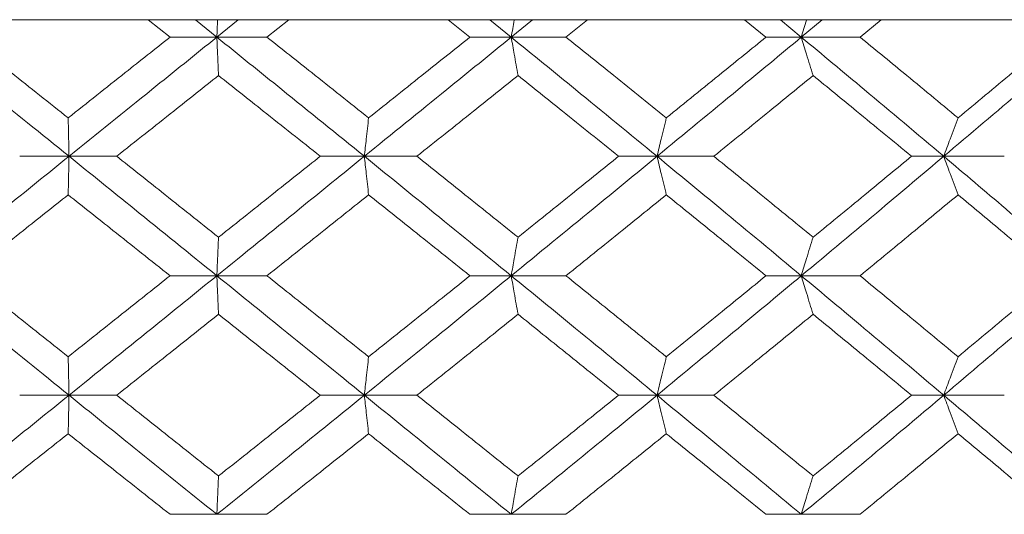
# Model space of a CAD drawing. Header units: inches. Extents: x -4.2 to 22.3, y -10.2 to 17.4.
# Tile 110 of 121: x 19.661 to 20.165, y -0.086 to 0.167. Entities that reach past the tile are written whole.
import ezdxf

# ---------------------------------------------------------------- set-up
doc = ezdxf.new("R2010")
doc.units = ezdxf.units.IN
doc.header["$MEASUREMENT"] = 0

msp = doc.modelspace()

# ---------------------------------------------------------------- linework, layer by layer
at = {"color": 7, "linetype": 'Continuous', "lineweight": 15}
for p, q in [((19.54735, 0.16652), (19.87703, 0.16652)), ((19.73808, 0.1577), (19.72692, 0.16652)), ((19.762, 0.1577), (19.75102, 0.16652)), ((19.762, 0.1577), (19.77296, 0.16652)), ((19.78763, 0.1577), (19.79877, 0.16652)), ((19.87703, 0.16652), (19.87719, 0.16666)), ((21.13901, 0.16652), (19.87703, 0.16652)), ((19.89136, 0.1577), (19.88027, 0.16652)), ((19.91247, 0.1577), (19.90158, 0.16652)), ((19.91247, 0.1577), (19.92332, 0.16652)), ((19.94046, 0.1577), (19.95147, 0.16652)), ((20.04268, 0.1577), (20.03178, 0.16652)), ((20.06075, 0.1577), (20.05006, 0.16652)), ((20.06075, 0.1577), (20.07136, 0.16652)), ((20.09079, 0.1577), (20.10155, 0.16652)), ((19.762, 0.1577), (19.73808, 0.1577)), ((19.762, 0.1577), (19.78763, 0.1577)), ((19.91247, 0.1577), (19.89136, 0.1577)), ((19.91247, 0.1577), (19.94046, 0.1577)), ((20.06075, 0.1577), (20.04268, 0.1577)), ((20.06075, 0.1577), (20.09079, 0.1577)), ((19.68645, 0.09674), (19.66123, 0.09674)), ((19.68645, 0.09674), (19.7108, 0.09674)), ((19.83741, 0.09674), (19.81486, 0.09674)), ((19.83741, 0.09674), (19.86425, 0.09674)), ((19.98699, 0.09674), (19.96737, 0.09674)), ((19.98699, 0.09674), (20.01604, 0.09674)), ((20.13356, 0.09674), (20.11708, 0.09674)), ((20.13356, 0.09674), (20.1645, 0.09674)), ((19.762, 0.03562), (19.73808, 0.03562)), ((19.762, 0.03562), (19.78763, 0.03562)), ((19.91247, 0.03562), (19.89136, 0.03562)), ((19.91247, 0.03562), (19.94046, 0.03562)), ((20.06075, 0.03562), (20.04268, 0.03562)), ((20.06075, 0.03562), (20.09079, 0.03562)), ((19.68645, -0.0255), (19.66123, -0.0255)), ((19.68645, -0.0255), (19.7108, -0.0255)), ((19.83741, -0.0255), (19.81486, -0.0255)), ((19.83741, -0.0255), (19.86425, -0.0255)), ((19.98699, -0.0255), (19.96737, -0.0255)), ((19.98699, -0.0255), (20.01604, -0.0255)), ((20.13356, -0.0255), (20.11708, -0.0255)), ((20.13356, -0.0255), (20.1645, -0.0255)), ((19.762, -0.08646), (19.73808, -0.08646)), ((19.762, -0.08646), (19.78763, -0.08646)), ((19.91247, -0.08646), (19.89136, -0.08646)), ((19.91247, -0.08646), (19.94046, -0.08646)), ((20.06075, -0.08646), (20.04268, -0.08646)), ((20.06075, -0.08646), (20.09079, -0.08646))]:
    msp.add_line(p, q, dxfattribs=at)
for points, knots in [([(19.76238, 0.16652), (19.76238, 0.16649), (19.76225, 0.16358), (19.76212, 0.16063), (19.762, 0.1577)], [0, 0, 0, 0, 0.010766, 1, 1, 1, 1]), ([(19.91401, 0.16652), (19.914, 0.16649), (19.91349, 0.16358), (19.91298, 0.16063), (19.91247, 0.1577)], [0, 0, 0, 0, 0.010766, 1, 1, 1, 1]), ([(20.06343, 0.16652), (20.06342, 0.16649), (20.06252, 0.16358), (20.06163, 0.16063), (20.06075, 0.1577)], [0, 0, 0, 0, 0.010766, 1, 1, 1, 1]), ([(19.68645, 0.09674), (19.67235, 0.10814), (19.64719, 0.12848), (19.62204, 0.14878), (19.61098, 0.1577)], [0, 0, 0, 0, 0.560458, 1, 1, 1, 1]), ([(19.68601, 0.11643), (19.67629, 0.12414), (19.65894, 0.13791), (19.6416, 0.15166), (19.63397, 0.1577)], [0, 0, 0, 0, 0.560339, 1, 1, 1, 1]), ([(19.68601, 0.11643), (19.69573, 0.12414), (19.71308, 0.13791), (19.73044, 0.15166), (19.73808, 0.1577)], [0, 0, 0, 0, 0.560339, 1, 1, 1, 1]), ([(19.68645, 0.09674), (19.70056, 0.10814), (19.72573, 0.12848), (19.75093, 0.14878), (19.762, 0.1577)], [0, 0, 0, 0, 0.560458, 1, 1, 1, 1]), ([(19.76286, 0.13807), (19.76278, 0.13987), (19.76262, 0.14348), (19.76233, 0.15001), (19.76213, 0.15478), (19.762, 0.1577)], [0, 0, 0, 0, 0.279168, 0.558336, 1, 1, 1, 1]), ([(19.83741, 0.09674), (19.82334, 0.10814), (19.79825, 0.12848), (19.77307, 0.14878), (19.762, 0.1577)], [0, 0, 0, 0, 0.560458, 1, 1, 1, 1]), ([(19.83958, 0.11643), (19.82989, 0.12414), (19.81259, 0.13791), (19.79525, 0.15166), (19.78763, 0.1577)], [0, 0, 0, 0, 0.560339, 1, 1, 1, 1]), ([(19.83741, 0.09674), (19.85145, 0.10814), (19.87651, 0.12848), (19.90149, 0.14878), (19.91247, 0.1577)], [0, 0, 0, 0, 0.560458, 1, 1, 1, 1]), ([(19.83958, 0.11643), (19.84926, 0.12414), (19.86653, 0.13791), (19.88378, 0.15166), (19.89136, 0.1577)], [0, 0, 0, 0, 0.560339, 1, 1, 1, 1]), ([(19.91594, 0.13807), (19.91562, 0.13987), (19.91496, 0.14348), (19.91381, 0.15001), (19.91298, 0.15478), (19.91247, 0.1577)], [0, 0, 0, 0, 0.279168, 0.558336, 1, 1, 1, 1]), ([(19.98699, 0.09674), (19.97312, 0.10814), (19.94837, 0.12848), (19.92343, 0.14878), (19.91247, 0.1577)], [0, 0, 0, 0, 0.560458, 1, 1, 1, 1]), ([(19.99175, 0.11643), (19.98219, 0.12414), (19.96514, 0.13791), (19.948, 0.15166), (19.94046, 0.1577)], [0, 0, 0, 0, 0.560339, 1, 1, 1, 1]), ([(19.98699, 0.09674), (20.00082, 0.10814), (20.02549, 0.12848), (20.04998, 0.14878), (20.06075, 0.1577)], [0, 0, 0, 0, 0.560458, 1, 1, 1, 1]), ([(19.99175, 0.11643), (20.00128, 0.12414), (20.0183, 0.13791), (20.03523, 0.15166), (20.04268, 0.1577)], [0, 0, 0, 0, 0.560339, 1, 1, 1, 1]), ([(20.06679, 0.13807), (20.06622, 0.13987), (20.06509, 0.14348), (20.06307, 0.15001), (20.06163, 0.15478), (20.06075, 0.1577)], [0, 0, 0, 0, 0.279168, 0.558336, 1, 1, 1, 1]), ([(20.13356, 0.09674), (20.12003, 0.10814), (20.0959, 0.12848), (20.07148, 0.14878), (20.06075, 0.1577)], [0, 0, 0, 0, 0.560458, 1, 1, 1, 1]), ([(20.14086, 0.11643), (20.13154, 0.12414), (20.11492, 0.13791), (20.09816, 0.15166), (20.09079, 0.1577)], [0, 0, 0, 0, 0.560339, 1, 1, 1, 1]), ([(20.13356, 0.09674), (20.14702, 0.10814), (20.17104, 0.12848), (20.19477, 0.14878), (20.20521, 0.1577)], [0, 0, 0, 0, 0.5604576, 1, 1, 1, 1]), ([(20.14086, 0.11643), (20.15014, 0.12414), (20.16671, 0.13791), (20.18315, 0.15166), (20.19038, 0.1577)], [0, 0, 0, 0, 0.560339, 1, 1, 1, 1]), ([(19.7108, 0.09674), (19.72052, 0.10447), (19.73787, 0.11825), (19.75523, 0.13201), (19.76286, 0.13807)], [0, 0, 0, 0, 0.560274, 1, 1, 1, 1]), ([(19.81486, 0.09674), (19.80516, 0.10447), (19.78784, 0.11825), (19.77049, 0.13201), (19.76286, 0.13807)], [0, 0, 0, 0, 0.560274, 1, 1, 1, 1]), ([(19.86425, 0.09674), (19.87392, 0.10447), (19.89117, 0.11825), (19.90837, 0.13201), (19.91594, 0.13807)], [0, 0, 0, 0, 0.560274, 1, 1, 1, 1]), ([(19.96737, 0.09674), (19.95779, 0.10447), (19.94069, 0.11825), (19.9235, 0.13201), (19.91594, 0.13807)], [0, 0, 0, 0, 0.560274, 1, 1, 1, 1]), ([(20.01604, 0.09674), (20.02555, 0.10447), (20.0425, 0.11825), (20.05937, 0.13201), (20.06679, 0.13807)], [0, 0, 0, 0, 0.560274, 1, 1, 1, 1]), ([(20.11708, 0.09674), (20.10773, 0.10447), (20.09102, 0.11825), (20.07419, 0.13201), (20.06679, 0.13807)], [0, 0, 0, 0, 0.5602736, 1, 1, 1, 1]), ([(19.68601, 0.11643), (19.68605, 0.11463), (19.68613, 0.11101), (19.68628, 0.10447), (19.68639, 0.09968), (19.68645, 0.09674)], [0, 0, 0, 0, 0.27887, 0.557739, 1, 1, 1, 1]), ([(19.83958, 0.11643), (19.83937, 0.11463), (19.83897, 0.11101), (19.83824, 0.10447), (19.83772, 0.09968), (19.83741, 0.09674)], [0, 0, 0, 0, 0.27887, 0.557739, 1, 1, 1, 1]), ([(19.99175, 0.11643), (19.9913, 0.11463), (19.99041, 0.11101), (19.98882, 0.10447), (19.98768, 0.09968), (19.98699, 0.09674)], [0, 0, 0, 0, 0.27887, 0.557739, 1, 1, 1, 1]), ([(20.14086, 0.11643), (20.14017, 0.11463), (20.1388, 0.11101), (20.13636, 0.10447), (20.13462, 0.09968), (20.13356, 0.09674)], [0, 0, 0, 0, 0.2788696, 0.5577393, 1, 1, 1, 1]), ([(19.61098, 0.03562), (19.62506, 0.04704), (19.65019, 0.06742), (19.67538, 0.08779), (19.68645, 0.09674)], [0, 0, 0, 0, 0.560155, 1, 1, 1, 1]), ([(19.68601, 0.07704), (19.68605, 0.07885), (19.68613, 0.08246), (19.68628, 0.08901), (19.68639, 0.0938), (19.68645, 0.09674)], [0, 0, 0, 0, 0.278775, 0.557551, 1, 1, 1, 1]), ([(19.762, 0.03562), (19.7479, 0.04704), (19.72273, 0.06742), (19.69753, 0.08779), (19.68645, 0.09674)], [0, 0, 0, 0, 0.5601553, 1, 1, 1, 1]), ([(19.76286, 0.05534), (19.75314, 0.06308), (19.7358, 0.07688), (19.71844, 0.09068), (19.7108, 0.09674)], [0, 0, 0, 0, 0.560136, 1, 1, 1, 1]), ([(19.762, 0.03562), (19.77609, 0.04704), (19.80125, 0.06742), (19.82636, 0.08779), (19.83741, 0.09674)], [0, 0, 0, 0, 0.560155, 1, 1, 1, 1]), ([(19.76286, 0.05534), (19.77258, 0.06308), (19.78992, 0.07688), (19.80724, 0.09068), (19.81486, 0.09674)], [0, 0, 0, 0, 0.560136, 1, 1, 1, 1]), ([(19.83958, 0.07704), (19.83937, 0.07885), (19.83897, 0.08246), (19.83824, 0.08901), (19.83772, 0.0938), (19.83741, 0.09674)], [0, 0, 0, 0, 0.278775, 0.557551, 1, 1, 1, 1]), ([(19.91247, 0.03562), (19.89849, 0.04704), (19.87352, 0.06742), (19.84844, 0.08779), (19.83741, 0.09674)], [0, 0, 0, 0, 0.560155, 1, 1, 1, 1]), ([(19.91594, 0.05534), (19.90631, 0.06308), (19.88911, 0.07688), (19.87185, 0.09068), (19.86425, 0.09674)], [0, 0, 0, 0, 0.560136, 1, 1, 1, 1]), ([(19.91247, 0.03562), (19.92643, 0.04704), (19.95134, 0.06742), (19.9761, 0.08779), (19.98699, 0.09674)], [0, 0, 0, 0, 0.560155, 1, 1, 1, 1]), ([(19.91594, 0.05534), (19.92556, 0.06308), (19.94274, 0.07688), (19.95984, 0.09068), (19.96737, 0.09674)], [0, 0, 0, 0, 0.560136, 1, 1, 1, 1]), ([(19.99175, 0.07704), (19.9913, 0.07885), (19.99041, 0.08246), (19.98882, 0.08901), (19.98768, 0.0938), (19.98699, 0.09674)], [0, 0, 0, 0, 0.278775, 0.557551, 1, 1, 1, 1]), ([(20.06075, 0.03562), (20.04704, 0.04704), (20.02255, 0.06742), (19.99785, 0.08779), (19.98699, 0.09674)], [0, 0, 0, 0, 0.560155, 1, 1, 1, 1]), ([(20.06679, 0.05534), (20.05734, 0.06308), (20.04048, 0.07688), (20.02351, 0.09068), (20.01604, 0.09674)], [0, 0, 0, 0, 0.5601361, 1, 1, 1, 1]), ([(20.06075, 0.03562), (20.07441, 0.04704), (20.0988, 0.06742), (20.12294, 0.08779), (20.13356, 0.09674)], [0, 0, 0, 0, 0.560155, 1, 1, 1, 1]), ([(20.06679, 0.05534), (20.07621, 0.06308), (20.09303, 0.07688), (20.10974, 0.09068), (20.11708, 0.09674)], [0, 0, 0, 0, 0.560136, 1, 1, 1, 1]), ([(20.14086, 0.07704), (20.14017, 0.07885), (20.1388, 0.08246), (20.13637, 0.08901), (20.13462, 0.0938), (20.13356, 0.09674)], [0, 0, 0, 0, 0.278775, 0.557551, 1, 1, 1, 1]), ([(20.20521, 0.03562), (20.19191, 0.04704), (20.16819, 0.06742), (20.14413, 0.08779), (20.13356, 0.09674)], [0, 0, 0, 0, 0.560155, 1, 1, 1, 1]), ([(19.63397, 0.03562), (19.64368, 0.04335), (19.66102, 0.05716), (19.67837, 0.07097), (19.68601, 0.07704)], [0, 0, 0, 0, 0.560071, 1, 1, 1, 1]), ([(19.73808, 0.03562), (19.72836, 0.04335), (19.711, 0.05716), (19.69365, 0.07097), (19.68601, 0.07704)], [0, 0, 0, 0, 0.560071, 1, 1, 1, 1]), ([(19.78763, 0.03562), (19.79734, 0.04335), (19.81467, 0.05716), (19.83197, 0.07097), (19.83958, 0.07704)], [0, 0, 0, 0, 0.560071, 1, 1, 1, 1]), ([(19.89136, 0.03562), (19.88171, 0.04335), (19.86447, 0.05716), (19.84718, 0.07097), (19.83958, 0.07704)], [0, 0, 0, 0, 0.560071, 1, 1, 1, 1]), ([(19.94046, 0.03562), (19.95006, 0.04335), (19.96719, 0.05716), (19.98424, 0.07097), (19.99175, 0.07704)], [0, 0, 0, 0, 0.560071, 1, 1, 1, 1]), ([(20.04268, 0.03562), (20.0332, 0.04335), (20.01627, 0.05716), (19.99924, 0.07097), (19.99175, 0.07704)], [0, 0, 0, 0, 0.560071, 1, 1, 1, 1]), ([(20.09079, 0.03562), (20.10017, 0.04335), (20.11692, 0.05716), (20.13354, 0.07097), (20.14086, 0.07704)], [0, 0, 0, 0, 0.560071, 1, 1, 1, 1]), ([(20.19038, 0.03562), (20.18117, 0.04335), (20.16473, 0.05716), (20.14815, 0.07097), (20.14086, 0.07704)], [0, 0, 0, 0, 0.560071, 1, 1, 1, 1]), ([(19.76286, 0.05534), (19.76278, 0.05354), (19.76262, 0.04992), (19.76233, 0.04336), (19.76213, 0.03856), (19.762, 0.03562)], [0, 0, 0, 0, 0.278676, 0.557352, 1, 1, 1, 1]), ([(19.91594, 0.05534), (19.91562, 0.05354), (19.91497, 0.04992), (19.91381, 0.04336), (19.91298, 0.03856), (19.91247, 0.03562)], [0, 0, 0, 0, 0.278676, 0.557352, 1, 1, 1, 1]), ([(20.06679, 0.05534), (20.06622, 0.05354), (20.06509, 0.04992), (20.06307, 0.04336), (20.06163, 0.03856), (20.06075, 0.03562)], [0, 0, 0, 0, 0.278676, 0.557352, 1, 1, 1, 1]), ([(19.68645, -0.0255), (19.67236, -0.0141), (19.64717, 0.00627), (19.62204, 0.02665), (19.61098, 0.03562)], [0, 0, 0, 0, 0.559853, 1, 1, 1, 1]), ([(19.68601, -0.0058), (19.67629, 0.00193), (19.65894, 0.01574), (19.6416, 0.02954), (19.63397, 0.03562)], [0, 0, 0, 0, 0.559933, 1, 1, 1, 1]), ([(19.68601, -0.0058), (19.69573, 0.00193), (19.71309, 0.01574), (19.73044, 0.02954), (19.73808, 0.03562)], [0, 0, 0, 0, 0.559933, 1, 1, 1, 1]), ([(19.68645, -0.0255), (19.70056, -0.0141), (19.72575, 0.00627), (19.75092, 0.02665), (19.762, 0.03562)], [0, 0, 0, 0, 0.559853, 1, 1, 1, 1]), ([(19.76286, 0.0159), (19.76278, 0.01771), (19.76262, 0.02132), (19.76233, 0.02788), (19.76213, 0.03268), (19.762, 0.03562)], [0, 0, 0, 0, 0.278676, 0.557352, 1, 1, 1, 1]), ([(19.83741, -0.0255), (19.82335, -0.0141), (19.79823, 0.00627), (19.77307, 0.02665), (19.762, 0.03562)], [0, 0, 0, 0, 0.559853, 1, 1, 1, 1]), ([(19.83958, -0.0058), (19.82989, 0.00193), (19.81259, 0.01574), (19.79526, 0.02954), (19.78763, 0.03562)], [0, 0, 0, 0, 0.559933, 1, 1, 1, 1]), ([(19.83741, -0.0255), (19.85145, -0.0141), (19.87653, 0.00627), (19.90149, 0.02665), (19.91247, 0.03562)], [0, 0, 0, 0, 0.559853, 1, 1, 1, 1]), ([(19.83958, -0.0058), (19.84926, 0.00193), (19.86654, 0.01574), (19.88378, 0.02954), (19.89136, 0.03562)], [0, 0, 0, 0, 0.559933, 1, 1, 1, 1]), ([(19.91594, 0.0159), (19.91562, 0.01771), (19.91497, 0.02132), (19.91381, 0.02788), (19.91298, 0.03268), (19.91247, 0.03562)], [0, 0, 0, 0, 0.278676, 0.557352, 1, 1, 1, 1]), ([(19.98699, -0.0255), (19.97312, -0.0141), (19.94836, 0.00627), (19.92344, 0.02665), (19.91247, 0.03562)], [0, 0, 0, 0, 0.559853, 1, 1, 1, 1]), ([(19.99175, -0.0058), (19.9822, 0.00193), (19.96514, 0.01574), (19.948, 0.02954), (19.94046, 0.03562)], [0, 0, 0, 0, 0.559933, 1, 1, 1, 1]), ([(19.98699, -0.0255), (20.00081, -0.0141), (20.02551, 0.00627), (20.04998, 0.02665), (20.06075, 0.03562)], [0, 0, 0, 0, 0.559853, 1, 1, 1, 1]), ([(19.99175, -0.0058), (20.00128, 0.00193), (20.01831, 0.01574), (20.03523, 0.02954), (20.04268, 0.03562)], [0, 0, 0, 0, 0.559933, 1, 1, 1, 1]), ([(20.06679, 0.0159), (20.06622, 0.01771), (20.06509, 0.02132), (20.06307, 0.02788), (20.06163, 0.03268), (20.06075, 0.03562)], [0, 0, 0, 0, 0.278676, 0.557352, 1, 1, 1, 1]), ([(20.13356, -0.0255), (20.12004, -0.0141), (20.09589, 0.00627), (20.07149, 0.02665), (20.06075, 0.03562)], [0, 0, 0, 0, 0.559853, 1, 1, 1, 1]), ([(20.14086, -0.0058), (20.13154, 0.00193), (20.11492, 0.01574), (20.09816, 0.02954), (20.09079, 0.03562)], [0, 0, 0, 0, 0.559933, 1, 1, 1, 1]), ([(20.13356, -0.0255), (20.14701, -0.0141), (20.17105, 0.00627), (20.19477, 0.02665), (20.20521, 0.03562)], [0, 0, 0, 0, 0.559853, 1, 1, 1, 1]), ([(20.14086, -0.0058), (20.15014, 0.00193), (20.16672, 0.01574), (20.18315, 0.02954), (20.19038, 0.03562)], [0, 0, 0, 0, 0.559933, 1, 1, 1, 1]), ([(19.7108, -0.0255), (19.72052, -0.01778), (19.73788, -0.00398), (19.75523, 0.00982), (19.76286, 0.0159)], [0, 0, 0, 0, 0.559868, 1, 1, 1, 1]), ([(19.81486, -0.0255), (19.80516, -0.01778), (19.78784, -0.00398), (19.77049, 0.00982), (19.76286, 0.0159)], [0, 0, 0, 0, 0.559868, 1, 1, 1, 1]), ([(19.86425, -0.0255), (19.87392, -0.01778), (19.89118, -0.00398), (19.90837, 0.00982), (19.91594, 0.0159)], [0, 0, 0, 0, 0.559868, 1, 1, 1, 1]), ([(19.96737, -0.0255), (19.95779, -0.01778), (19.94068, -0.00398), (19.9235, 0.00982), (19.91594, 0.0159)], [0, 0, 0, 0, 0.559868, 1, 1, 1, 1]), ([(20.01604, -0.0255), (20.02554, -0.01778), (20.04251, -0.00398), (20.05937, 0.00982), (20.06679, 0.0159)], [0, 0, 0, 0, 0.559868, 1, 1, 1, 1]), ([(20.11708, -0.0255), (20.10773, -0.01778), (20.09102, -0.00398), (20.07419, 0.00982), (20.06679, 0.0159)], [0, 0, 0, 0, 0.559868, 1, 1, 1, 1]), ([(19.68601, -0.0058), (19.68605, -0.00761), (19.68613, -0.01122), (19.68628, -0.01777), (19.68639, -0.02256), (19.68645, -0.0255)], [0, 0, 0, 0, 0.278775, 0.557551, 1, 1, 1, 1]), ([(19.83958, -0.0058), (19.83937, -0.00761), (19.83897, -0.01122), (19.83824, -0.01777), (19.83772, -0.02256), (19.83741, -0.0255)], [0, 0, 0, 0, 0.278775, 0.557551, 1, 1, 1, 1]), ([(19.99175, -0.0058), (19.9913, -0.00761), (19.99041, -0.01122), (19.98882, -0.01777), (19.98768, -0.02256), (19.98699, -0.0255)], [0, 0, 0, 0, 0.2787754, 0.5575509, 1, 1, 1, 1]), ([(20.14086, -0.0058), (20.14017, -0.00761), (20.1388, -0.01122), (20.13637, -0.01777), (20.13462, -0.02256), (20.13356, -0.0255)], [0, 0, 0, 0, 0.278775, 0.557551, 1, 1, 1, 1]), ([(19.61098, -0.08646), (19.62506, -0.0751), (19.65021, -0.0548), (19.67537, -0.03446), (19.68645, -0.0255)], [0, 0, 0, 0, 0.5595503, 1, 1, 1, 1]), ([(19.68601, -0.04519), (19.68605, -0.04338), (19.68613, -0.03977), (19.68628, -0.03323), (19.68639, -0.02844), (19.68645, -0.0255)], [0, 0, 0, 0, 0.27887, 0.557739, 1, 1, 1, 1]), ([(19.762, -0.08646), (19.7479, -0.0751), (19.72271, -0.0548), (19.69754, -0.03446), (19.68645, -0.0255)], [0, 0, 0, 0, 0.55955, 1, 1, 1, 1]), ([(19.76286, -0.06683), (19.75315, -0.05912), (19.73579, -0.04535), (19.71844, -0.03157), (19.7108, -0.0255)], [0, 0, 0, 0, 0.55973, 1, 1, 1, 1]), ([(19.762, -0.08646), (19.77609, -0.0751), (19.80127, -0.0548), (19.82636, -0.03446), (19.83741, -0.0255)], [0, 0, 0, 0, 0.55955, 1, 1, 1, 1]), ([(19.76286, -0.06683), (19.77257, -0.05912), (19.78992, -0.04535), (19.80724, -0.03157), (19.81486, -0.0255)], [0, 0, 0, 0, 0.55973, 1, 1, 1, 1]), ([(19.83958, -0.04519), (19.83937, -0.04338), (19.83897, -0.03977), (19.83824, -0.03323), (19.83772, -0.02844), (19.83741, -0.0255)], [0, 0, 0, 0, 0.27887, 0.557739, 1, 1, 1, 1]), ([(19.91247, -0.08646), (19.89849, -0.0751), (19.87351, -0.0548), (19.84845, -0.03446), (19.83741, -0.0255)], [0, 0, 0, 0, 0.55955, 1, 1, 1, 1]), ([(19.91594, -0.06683), (19.90631, -0.05912), (19.8891, -0.04535), (19.87185, -0.03157), (19.86425, -0.0255)], [0, 0, 0, 0, 0.55973, 1, 1, 1, 1]), ([(19.91247, -0.08646), (19.92642, -0.0751), (19.95135, -0.0548), (19.97609, -0.03446), (19.98699, -0.0255)], [0, 0, 0, 0, 0.5595503, 1, 1, 1, 1]), ([(19.91594, -0.06683), (19.92556, -0.05912), (19.94274, -0.04535), (19.95984, -0.03157), (19.96737, -0.0255)], [0, 0, 0, 0, 0.55973, 1, 1, 1, 1]), ([(19.99175, -0.04519), (19.9913, -0.04338), (19.99041, -0.03977), (19.98882, -0.03323), (19.98768, -0.02844), (19.98699, -0.0255)], [0, 0, 0, 0, 0.27887, 0.557739, 1, 1, 1, 1]), ([(20.06075, -0.08646), (20.04704, -0.0751), (20.02254, -0.0548), (19.99786, -0.03446), (19.98699, -0.0255)], [0, 0, 0, 0, 0.5595503, 1, 1, 1, 1]), ([(20.06679, -0.06683), (20.05734, -0.05912), (20.04047, -0.04535), (20.02351, -0.03157), (20.01604, -0.0255)], [0, 0, 0, 0, 0.55973, 1, 1, 1, 1]), ([(20.06075, -0.08646), (20.07441, -0.0751), (20.09882, -0.0548), (20.12293, -0.03446), (20.13356, -0.0255)], [0, 0, 0, 0, 0.55955, 1, 1, 1, 1]), ([(20.06679, -0.06683), (20.07621, -0.05912), (20.09304, -0.04535), (20.10973, -0.03157), (20.11708, -0.0255)], [0, 0, 0, 0, 0.55973, 1, 1, 1, 1]), ([(20.14086, -0.04519), (20.14017, -0.04338), (20.1388, -0.03977), (20.13636, -0.03323), (20.13462, -0.02844), (20.13356, -0.0255)], [0, 0, 0, 0, 0.2788696, 0.5577393, 1, 1, 1, 1]), ([(20.20521, -0.08646), (20.19192, -0.0751), (20.16817, -0.0548), (20.14414, -0.03446), (20.13356, -0.0255)], [0, 0, 0, 0, 0.55955, 1, 1, 1, 1]), ([(19.63397, -0.08646), (19.64368, -0.07876), (19.66103, -0.06502), (19.67837, -0.05125), (19.68601, -0.04519)], [0, 0, 0, 0, 0.5596645, 1, 1, 1, 1]), ([(19.73808, -0.08646), (19.72836, -0.07876), (19.711, -0.06502), (19.69365, -0.05125), (19.68601, -0.04519)], [0, 0, 0, 0, 0.559665, 1, 1, 1, 1]), ([(19.78763, -0.08646), (19.79733, -0.07876), (19.81467, -0.06502), (19.83196, -0.05125), (19.83958, -0.04519)], [0, 0, 0, 0, 0.559665, 1, 1, 1, 1]), ([(19.89136, -0.08646), (19.88171, -0.07876), (19.86446, -0.06502), (19.84718, -0.05125), (19.83958, -0.04519)], [0, 0, 0, 0, 0.559665, 1, 1, 1, 1]), ([(19.94046, -0.08646), (19.95006, -0.07876), (19.9672, -0.06502), (19.98424, -0.05125), (19.99175, -0.04519)], [0, 0, 0, 0, 0.559665, 1, 1, 1, 1]), ([(20.04268, -0.08646), (20.0332, -0.07876), (20.01626, -0.06502), (19.99924, -0.05125), (19.99175, -0.04519)], [0, 0, 0, 0, 0.559665, 1, 1, 1, 1]), ([(20.09079, -0.08646), (20.10017, -0.07876), (20.11693, -0.06502), (20.13354, -0.05125), (20.14086, -0.04519)], [0, 0, 0, 0, 0.559665, 1, 1, 1, 1]), ([(20.19038, -0.08646), (20.18117, -0.07876), (20.16473, -0.06502), (20.14815, -0.05125), (20.14086, -0.04519)], [0, 0, 0, 0, 0.559665, 1, 1, 1, 1]), ([(19.76286, -0.06683), (19.76278, -0.06863), (19.76262, -0.07224), (19.76233, -0.07876), (19.76213, -0.08354), (19.762, -0.08646)], [0, 0, 0, 0, 0.279168, 0.558336, 1, 1, 1, 1]), ([(19.91594, -0.06683), (19.91562, -0.06863), (19.91496, -0.07224), (19.91381, -0.07876), (19.91298, -0.08354), (19.91247, -0.08646)], [0, 0, 0, 0, 0.279168, 0.558336, 1, 1, 1, 1]), ([(20.06679, -0.06683), (20.06622, -0.06863), (20.06509, -0.07224), (20.06307, -0.07876), (20.06163, -0.08354), (20.06075, -0.08646)], [0, 0, 0, 0, 0.2791678, 0.5583356, 1, 1, 1, 1])]:
    msp.add_open_spline(points, degree=3, knots=knots, dxfattribs=at)

doc.saveas('drawing.dxf')
